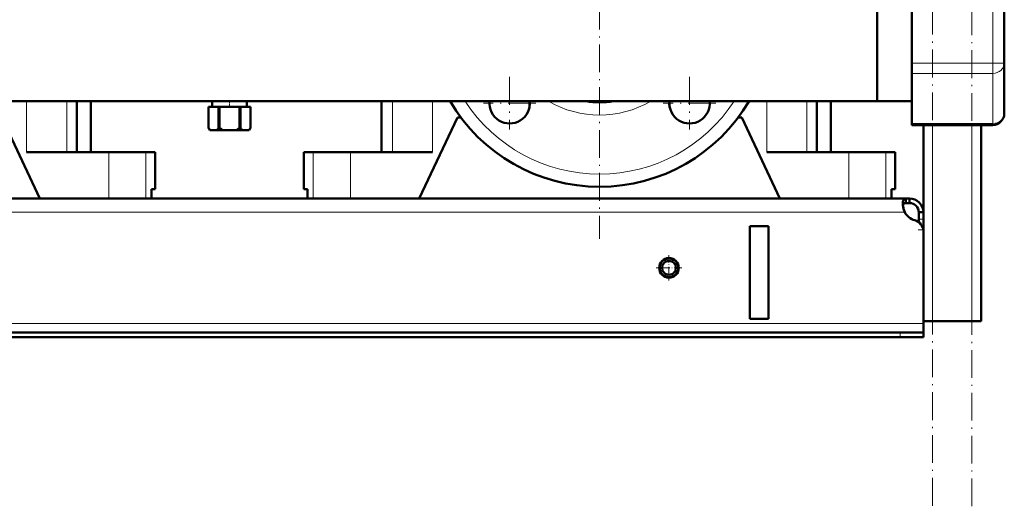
# Model space of a CAD drawing. Extents: x -1438 to 1837, y -1771 to 755.
# Tile 54 of 95: x 46 to 472, y -529 to -319. Entities that reach past the tile are written whole.
import ezdxf

# ---------------------------------------------------------------- set-up
doc = ezdxf.new("R2010")
doc.units = 0
doc.linetypes.add('DASHDOT', pattern=[18.5, 12, -3, 0.5, -3])

msp = doc.modelspace()

# ---------------------------------------------------------------- linework, layer by layer
at = {"color": 7, "linetype": 'DASHDOT', "lineweight": 18}
for p, q in [((457.79, -529.1), (457.79, 430.9)), ((440.79, -528.84), (440.79, 428.04)), ((296.79, -218.6), (296.79, -413.6)), ((257.9, -343.62), (257.9, -366.37)), ((335.68, -343.62), (335.68, -366.37)), ((269.28, -354.99), (246.53, -354.99)), ((347.06, -354.99), (324.31, -354.99))]:
    msp.add_line(p, q, dxfattribs=at)
at = {"color": 7, "lineweight": 50}
for p, q in [((416.79, -354.15), (416.79, -282.71)), ((431.79, -294.45), (431.79, -337.75)), ((471.79, -337.75), (471.79, -294.45)), ((416.79, -316.1), (416.79, -354.15)), ((431.79, -342.08), (431.79, -337.75)), ((471.79, -359.4), (471.79, -337.75)), ((431.79, -342.08), (431.79, -363.73)), ((416.79, -354.15), (-143.21, -354.15)), ((70.69, -354.15), (70.69, -376.1)), ((76.79, -376.1), (76.79, -354.15)), ((127.69, -356.6), (127.69, -356.6)), ((127.69, -356.6), (127.69, -365.6)), ((132.03, -356.6), (127.69, -356.6)), ((127.69, -356.6), (127.69, -365.6)), ((129.29, -354.15), (129.29, -356.6)), ((132.03, -356.6), (132.03, -365.6)), ((132.03, -356.6), (132.45, -356.6)), ((132.45, -356.6), (132.45, -365.6)), ((141.13, -356.6), (132.45, -356.6)), ((141.13, -356.6), (141.13, -365.6)), ((141.13, -356.6), (141.55, -356.6)), ((141.55, -356.6), (141.55, -365.6)), ((145.89, -356.6), (141.55, -356.6)), ((144.29, -354.15), (144.29, -356.6)), ((145.89, -356.6), (145.89, -365.6)), ((145.89, -356.6), (145.89, -356.6)), ((145.89, -356.6), (145.89, -365.6)), ((202.54, -354.15), (202.54, -376.1)), ((390.69, -354.15), (390.69, -376.1)), ((396.79, -376.1), (396.79, -354.15)), ((416.79, -354.15), (431.79, -354.15)), ((38.29, -361.1), (54.79, -396.1)), ((218.79, -396.1), (235.29, -361.1)), ((236.79, -361.1), (235.29, -361.1)), ((358.29, -361.1), (356.79, -361.1)), ((358.29, -361.1), (374.79, -396.1)), ((127.69, -365.6), (127.69, -365.6)), ((128.27, -366.6), (127.69, -365.6)), ((132.03, -365.6), (132.45, -365.6)), ((141.13, -365.6), (141.55, -365.6)), ((145.31, -366.6), (145.89, -365.6)), ((145.89, -365.6), (145.89, -365.6)), ((431.79, -364.4), (431.79, -363.73)), ((431.79, -364.4), (466.79, -364.4)), ((436.79, -410.35), (436.79, -364.4)), ((461.79, -449.1), (461.79, -364.4)), ((128.27, -366.6), (128.39, -366.6)), ((131.33, -366.6), (128.39, -366.6)), ((131.33, -366.6), (133.85, -366.6)), ((139.73, -366.6), (133.85, -366.6)), ((139.73, -366.6), (142.25, -366.6)), ((145.19, -366.6), (142.25, -366.6)), ((145.19, -366.6), (145.31, -366.6)), ((49.04, -376.1), (84.54, -376.1)), ((76.79, -376.1), (80.02, -376.1)), ((84.54, -376.1), (100.58, -376.1)), ((100.58, -376.1), (104.64, -376.1)), ((104.64, -392.1), (104.64, -376.1)), ((168.94, -376.1), (173, -376.1)), ((168.94, -392.1), (168.94, -376.1)), ((173, -376.1), (189.04, -376.1)), ((189.04, -376.1), (224.54, -376.1)), ((369.04, -376.1), (404.54, -376.1)), ((396.79, -376.1), (400.02, -376.1)), ((404.54, -376.1), (420.58, -376.1)), ((420.58, -376.1), (424.64, -376.1)), ((424.64, -392.1), (424.64, -376.1)), ((103.07, -396.1), (103.07, -392.1)), ((104.64, -392.1), (103.07, -392.1)), ((103.07, -392.1), (103.07, -396.1)), ((170.51, -392.1), (168.94, -392.1)), ((170.51, -392.1), (170.51, -396.1)), ((423.07, -396.1), (423.07, -392.1)), ((424.64, -392.1), (423.07, -392.1)), ((423.07, -392.1), (423.07, -396.1)), ((429.26, -396.1), (-155.67, -396.1)), ((84.54, -396.1), (54.79, -396.1)), ((100.58, -396.1), (84.54, -396.1)), ((103.07, -396.1), (100.58, -396.1)), ((173, -396.1), (170.51, -396.1)), ((189.04, -396.1), (173, -396.1)), ((218.79, -396.1), (189.04, -396.1)), ((404.54, -396.1), (374.79, -396.1)), ((420.58, -396.1), (404.54, -396.1)), ((423.07, -396.1), (420.58, -396.1)), ((429.26, -396.1), (429.26, -398.1)), ((430.79, -396.1), (429.26, -396.1)), ((430.79, -398.1), (429.26, -398.1)), ((430.79, -396.1), (430.79, -398.1)), ((434.79, -402.1), (434.79, -405.09)), ((436.79, -402.1), (434.79, -402.1)), ((436.79, -402.1), (436.79, -405.09)), ((369.79, -408.1), (361.79, -408.1)), ((361.79, -408.1), (361.79, -448.1)), ((369.79, -408.1), (369.79, -448.1)), ((434.79, -405.09), (434.79, -406.35)), ((436.79, -405.09), (436.79, -409.62)), ((436.79, -409.62), (436.79, -449.1)), ((436.79, -410.35), (436.79, -450.1)), ((369.79, -448.1), (361.79, -448.1)), ((440.79, -449.1), (436.79, -449.1)), ((436.79, -450.1), (436.79, -454.1)), ((457.79, -449.1), (440.79, -449.1)), ((461.79, -449.1), (457.79, -449.1)), ((426.79, -454.1), (-153.21, -454.1)), ((426.79, -454.1), (436.79, -454.1)), ((436.79, -454.1), (436.79, -456.1)), ((-153.21, -456.1), (426.79, -456.1)), ((426.79, -456.1), (436.79, -456.1))]:
    msp.add_line(p, q, dxfattribs=at)
at = {"color": 7, "lineweight": 18}
for p, q in [((466.79, -337.75), (466.79, -294.45)), ((431.79, -337.75), (466.79, -337.75)), ((466.79, -342.08), (466.79, -337.75)), ((471.79, -337.75), (466.79, -337.75)), ((431.79, -342.08), (466.79, -342.08)), ((466.79, -363.73), (466.79, -342.08)), ((49.04, -354.15), (49.04, -376.1)), ((66.41, -354.15), (66.41, -376.1)), ((207.18, -354.15), (207.18, -376.1)), ((224.54, -354.15), (224.54, -376.1)), ((369.04, -354.15), (369.04, -376.1)), ((386.41, -354.15), (386.41, -376.1)), ((431.79, -363.73), (466.79, -363.73)), ((440.79, -449.1), (440.79, -364.4)), ((457.79, -449.1), (457.79, -364.4)), ((466.79, -364.4), (466.79, -363.73)), ((84.54, -376.1), (84.54, -396.1)), ((100.58, -376.1), (100.58, -396.1)), ((173, -376.1), (173, -396.1)), ((189.04, -376.1), (189.04, -396.1)), ((404.54, -376.1), (404.54, -396.1)), ((420.58, -376.1), (420.58, -396.1)), ((428.76, -402.1), (-155.18, -402.1)), ((436.79, -405.09), (434.79, -405.09)), ((436.79, -409.62), (436.74, -409.62)), ((436.79, -450.1), (-163.21, -450.1)), ((426.79, -454.1), (426.79, -456.1))]:
    msp.add_line(p, q, dxfattribs=at)
at = {"color": 7, "linetype": 'DASHDOT', "lineweight": 18, "ltscale": 0.073498}
msp.add_line((136.79, -353.91), (136.79, -356.85), dxfattribs=at)
at = {"color": 7, "linetype": 'DASHDOT', "lineweight": 18, "ltscale": 0.060001}
msp.add_line((436.99, -409.62), (434.59, -409.62), dxfattribs=at)
at = {"color": 7, "linetype": 'DASHDOT', "lineweight": 18, "ltscale": 0.27625}
for p, q in [((326.79, -420.58), (326.79, -431.63)), ((332.32, -426.1), (321.27, -426.1))]:
    msp.add_line(p, q, dxfattribs=at)
at = {"color": 7, "linetype": 'DASHDOT', "lineweight": 18, "ltscale": 0.060015}
msp.add_line((426.79, -453.9), (426.79, -456.3), dxfattribs=at)
at = {"color": 7, "lineweight": 50}
for points in [[(429.26, -396.1), (429, -396.12), (428.77, -396.18), (428.51, -396.32), (428.29, -396.55), (428.13, -396.86), (428.03, -397.14), (427.97, -397.47), (427.91, -398.22)], [(427.91, -398.22), (427.97, -399.13), (428.13, -400.11), (428.4, -401.11), (428.76, -402.1)], [(429.26, -398.1), (428.95, -398.12), (428.68, -398.18), (428.39, -398.33), (428.16, -398.55), (428.01, -398.86), (427.96, -399.04)]]:
    msp.add_lwpolyline(points, dxfattribs=at)
for radius in [4.25, 4, 3]:
    msp.add_circle((326.79, -426.1), radius, dxfattribs=at)
for centre, radius, start, end in [((296.79, -316.1), 75, 210.4865, 329.5135), ((257.9, -354.99), 8.75, 174.4865, 5.5135), ((257.55, -355.35), 9, 346.3897, 7.6253), ((296.79, -316.1), 38.5, 261.2329, 278.7671), ((335.68, -354.99), 8.75, 174.4865, 5.5135), ((336.04, -355.35), 9, 172.3747, 193.6148), ((466.79, -359.4), 5, 270, 360), ((134.69, -361.47), 8.13, 210.5839, 219.1924), ((125.03, -361.47), 8.13, 320.8076, 329.4161), ((139.76, -356.87), 11.38, 230.0555, 238.7162), ((133.82, -356.87), 11.38, 301.2838, 309.9445), ((148.55, -361.47), 8.13, 210.5839, 219.1924), ((138.89, -361.47), 8.13, 320.8076, 329.4161), ((438.75, -397.85), 10.86, 186.3219, 203.0666), ((430.79, -402.1), 6, 360, 90), ((430.79, -402.1), 4, 360, 90), ((434.91, -398.76), 7, 208.487, 254.9151), ((431.79, -410.35), 5, 360, 74.9151)]:
    msp.add_arc(centre, radius, start, end, dxfattribs=at)
at = {"color": 7, "lineweight": 18}
for radius, start, end in [(69.5, 213.1946, 326.8054), (44, 239.8572, 300.1428)]:
    msp.add_arc((296.79, -316.1), radius, start, end, dxfattribs=at)
for centre in [(466.79, -337.75), (466.79, -359.4)]:
    msp.add_ellipse(centre, major_axis=(5, 0), ratio=0.866025, start_param=4.712389, end_param=6.283185, dxfattribs=at)

doc.saveas('drawing.dxf')
